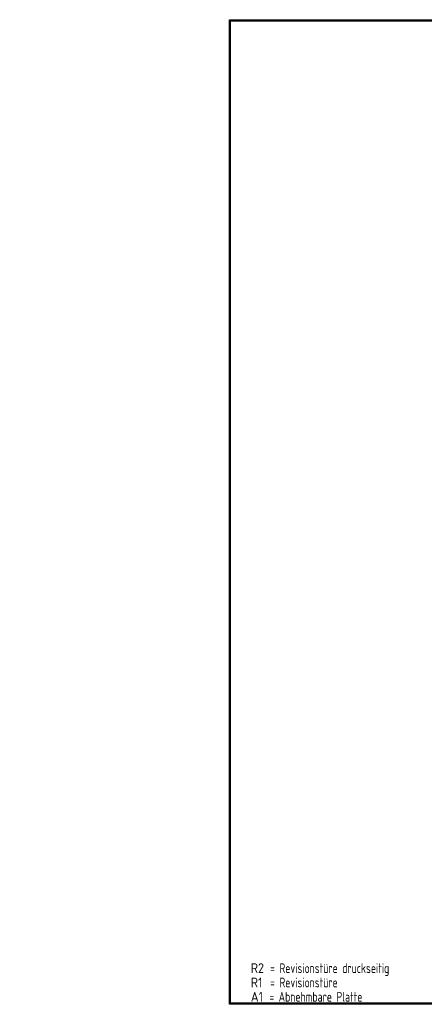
# Model space of a CAD drawing. Header units: millimetres. Extents: x -746391 to 410178, y -169697 to 100555.
# Tile 29 of 179: x 5450 to 10493, y -42585 to -30300. Entities that reach past the tile are written whole.
import ezdxf

# ---------------------------------------------------------------- set-up
doc = ezdxf.new("R2010")
doc.units = ezdxf.units.MM
doc.layers.add('1', color=7, linetype='Continuous')
doc.layers.add('A99_N_sraf', color=9, linetype='Continuous', lineweight=0)
doc.layers.add('A99_S_kce-pohl', color=9, linetype='Continuous', lineweight=5)
doc.styles.get("Standard").update_dxf_attribs({"font": 'isocpeur.ttf', "width": 0.75})

# ---------------------------------------------------------------- blocks, each defined once
blk = doc.blocks.new('NWK17C0226701211622HINW01')
at = {"layer": '1'}
for s, width, p in [('R2', 0.89, (266.84, 439.34)), (' = Revisionstüre druckseitig', 0.72, (451.66, 439.34)), ('R1', 0.89, (266.84, 260.68)), (' = Revisionstüre', 0.72, (451.66, 260.68)), ('A1', 0.89, (266.84, 82.01)), (' = Abnehmbare Platte', 0.72, (442.42, 82.01))]:
    blk.add_text(s, height=122.44, dxfattribs=dict(at, width=width)).set_placement(p)
blk = doc.blocks.new('NWK17C0226701211622KOPF03')
at = {"layer": '1'}
for p, q in [((0, 49.29), (0, 12333.8)), ((0, 12333.8), (18371.3, 12333.8)), ((12.32, 61.61), (12.32, 12321.4)), ((12.32, 12321.4), (18358.9, 12321.4)), ((18371.3, 49.29), (0, 49.29)), ((18358.9, 61.61), (12.32, 61.61))]:
    blk.add_line(p, q, dxfattribs=at)

msp = doc.modelspace()

# ---------------------------------------------------------------- hatches: boundary and pattern name
at = {"layer": 'A99_N_sraf', "linetype": 'Continuous', "lineweight": 0, "transparency": 33554687}
h = msp.add_hatch(dxfattribs=at)
h.set_pattern_fill('BETON-LEHKY', color=256, scale=40000, angle=270)
h.set_pattern_definition([(315, (-1e-11, -56570), (113140, 113140), []), (270, (53000, -236840), (113140, -113140), [20000, -206274]), (315, (53000, -256840), (113140, 113140), [20000, -140000]), (0, (67140, -270980), (113137, 113137), [20000, -206274]), (45, (87140, -270980), (-113140, 113140), [20000, -140000]), (270, (101280, -236840), (113137, -113137), [20000, -206274]), (315, (87140, -222700), (113140, 113140), [20000, -140000]), (0, (67140, -222700), (113140, 113140), [20000, -206274]), (45, (53000, -236840), (-113140, 113140), [20000, -140000]), (315, (119560, -289270), (113140, 113140), [40000, -120000])])
h.paths.add_polyline_path([(5750, -30975), (5660, -30975), (5660, -30905), (5750, -30905), (5750, -30335), (5450, -30335), (5450, -33705), (5750, -33705)])
at = {"layer": 'A99_S_kce-pohl', "linetype": 'Continuous'}
h = msp.add_hatch(dxfattribs=at)
h.set_pattern_fill('ZDIVO-PLYNOSILIK', color=256, scale=20)
h.set_pattern_definition([(45, (0, 0), (-8485.3, 8485.3), []), (45, (5657, 0), (-8485.3, 8485.3), []), (135, (9605, 1120), (-8485.3, -8485.3), [8000, -4000]), (135, (12433, 3948), (-8485.3, -8485.3), [8000, -4000])])
h.paths.add_polyline_path([(5450, -30335), (5750, -30335), (5750, -33705), (5450, -33705)])
at = {"layer": 'A99_S_kce-pohl', "linetype": 'Continuous', "lineweight": 0}
h = msp.add_hatch(dxfattribs=at)
h.set_pattern_fill('ZDIVO-PLYNOSILIK', color=1)
h.set_pattern_definition([(45, (0, 0), (-5303.3, 5303.3), []), (45, (3535.5, 0), (-5303.3, 5303.3), []), (135, (6003, 700), (-5303.3, -5303.3), [5000, -2500]), (135, (7771, 2467.5), (-5303.3, -5303.3), [5000, -2500])])
h.paths.add_polyline_path([(5450, -33705), (5750, -33705), (5750, -34905), (5450, -34905)])
at = {"layer": 'A99_S_kce-pohl', "linetype": 'Continuous'}
h = msp.add_hatch(dxfattribs=at)
h.set_pattern_fill('ZDIVO-PLYNOSILIK', color=256, scale=15, style=0)
h.set_pattern_definition([(45, (0, 0), (-6364, 6364), []), (45, (4243, 0), (-6364, 6364), []), (135, (7204, 840), (-6364, -6364), [6000, -3000]), (135, (9325, 2961), (-6364, -6364), [6000, -3000])])
h.paths.add_polyline_path([(7743.7, -33685.9), (7528.8, -33685.9), (7528.8, -34202.2), (7743.7, -34202.2)])

# ---------------------------------------------------------------- block references
at = {"layer": '1'}
for name in ['NWK17C0226701211622KOPF03', 'NWK17C0226701211622HINW01']:
    msp.add_blockref(name, (8063.3, -42633.9), dxfattribs=at)

doc.saveas('drawing.dxf')
